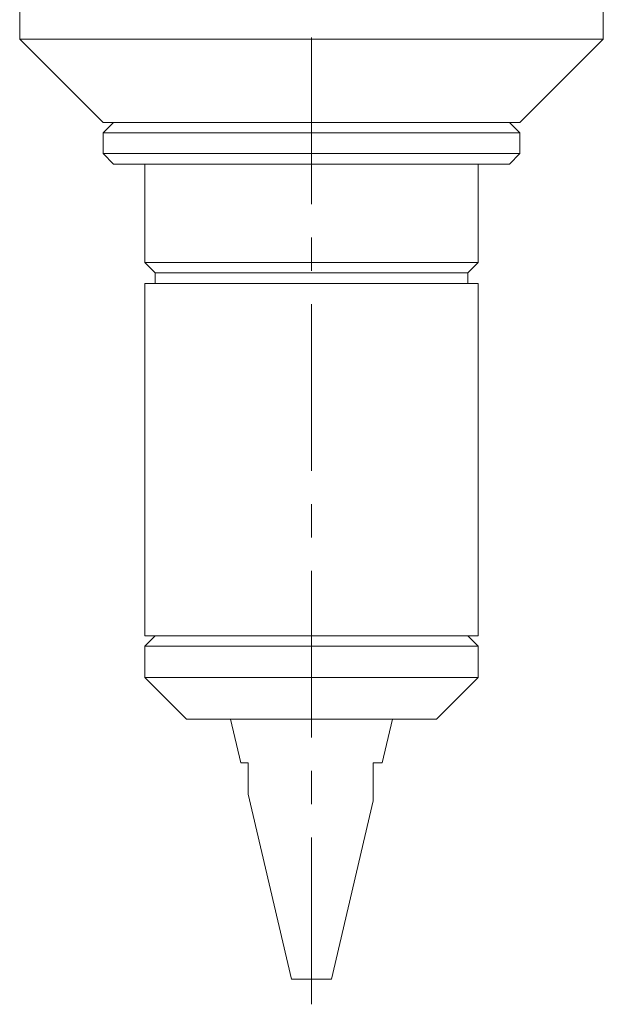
# Model space of a CAD drawing. Header units: inches. Extents: x 0.6 to 19.5, y 0.9 to 16.2.
# Tile 1 of 23: x 3.3 to 5, y 5.3 to 8.3. Entities that reach past the tile are written whole.
import ezdxf

# ---------------------------------------------------------------- set-up
doc = ezdxf.new("R2010")
doc.units = ezdxf.units.IN
doc.header["$MEASUREMENT"] = 0
doc.linetypes.add('CENTERX2', pattern=[0.8, 0.5, -0.1, 0.1, -0.1])
doc.layers.add('SLD-0', color=7, linetype='Continuous')

msp = doc.modelspace()

# ---------------------------------------------------------------- linework, layer by layer
at = {"color": 7, "linetype": 'Continuous', "lineweight": 15}
for p, q in [((3.2542, 10.2157), (3.2542, 8.2157)), ((5.0042, 8.2157), (5.0042, 8.9315)), ((3.2542, 8.2157), (3.5042, 7.9657)), ((4.7479, 8.2157), (3.2542, 8.2157)), ((5.0042, 8.2157), (4.7479, 8.2157)), ((4.7542, 7.9657), (5.0042, 8.2157)), ((3.5355, 7.9657), (3.5042, 7.9345)), ((4.5712, 7.9657), (3.5042, 7.9657)), ((4.7542, 7.9657), (4.5712, 7.9657)), ((4.7542, 7.9345), (4.723, 7.9657)), ((3.5042, 7.9345), (3.5042, 7.872)), ((3.5042, 7.9345), (4.7542, 7.9345)), ((4.7542, 7.872), (4.7542, 7.9345)), ((3.5042, 7.872), (3.5355, 7.8407)), ((3.5042, 7.872), (4.7542, 7.872)), ((4.723, 7.8407), (4.7542, 7.872)), ((3.5355, 7.8407), (4.723, 7.8407)), ((3.6292, 7.8407), (3.6292, 7.5452)), ((4.6292, 7.5452), (4.6292, 7.8407)), ((3.6292, 7.5452), (3.6605, 7.514)), ((4.6292, 7.5452), (3.6292, 7.5452)), ((4.598, 7.514), (4.6292, 7.5452)), ((3.6605, 7.514), (3.6605, 7.4827)), ((4.598, 7.514), (3.6605, 7.514)), ((4.598, 7.4827), (4.598, 7.514)), ((3.6292, 7.4827), (3.6292, 6.4257)), ((4.6292, 7.4827), (3.6292, 7.4827)), ((4.6292, 6.4257), (4.6292, 7.4827)), ((3.6605, 6.4257), (3.6292, 6.3945)), ((4.6292, 6.4257), (3.6292, 6.4257)), ((4.6292, 6.3945), (4.598, 6.4257)), ((3.6292, 6.3945), (3.6292, 6.3007)), ((4.1292, 6.3945), (3.6292, 6.3945)), ((4.6292, 6.3945), (4.1292, 6.3945)), ((4.6292, 6.3007), (4.6292, 6.3945)), ((3.6292, 6.3007), (3.7542, 6.1757)), ((4.6292, 6.3007), (3.6292, 6.3007)), ((4.5042, 6.1757), (4.6292, 6.3007)), ((4.5042, 6.1757), (3.7542, 6.1757)), ((3.8867, 6.1757), (3.9173, 6.0447)), ((4.3411, 6.0447), (4.3717, 6.1757)), ((3.9173, 6.0447), (3.9395, 6.0447)), ((4.3145, 6.0447), (4.3411, 6.0447)), ((3.9394, 5.95), (4.0689, 5.3957)), ((4.1895, 5.3957), (4.3145, 5.9308)), ((4.0689, 5.3957), (4.1895, 5.3957))]:
    msp.add_line(p, q, dxfattribs=at)
for points, knots in [([(3.9395, 6.0447), (3.9395, 6.037), (3.9395, 6.0243), (3.9395, 6.0074), (3.9395, 5.9936), (3.9395, 5.9805), (3.9395, 5.9693), (3.9395, 5.9605), (3.9395, 5.9549), (3.9395, 5.9517), (3.9395, 5.95), (3.9395, 5.95), (3.9395, 5.95)], [0, 0, 0, 0, 0.1898978, 0.3088641, 0.4281065, 0.5488328, 0.6706096, 0.7591047, 0.8494458, 0.9037342, 0.9592111, 1, 1, 1, 1]), ([(4.3145, 5.9308), (4.3145, 5.9308), (4.3145, 5.9305), (4.3145, 5.9314), (4.3145, 5.9334), (4.3145, 5.9373), (4.3145, 5.9435), (4.3145, 5.9537), (4.3145, 5.9668), (4.3145, 5.9825), (4.3145, 5.9991), (4.3145, 6.0198), (4.3145, 6.0352), (4.3145, 6.0447)], [0, 0, 0, 0, 0.002413, 0.054246, 0.099968, 0.146649, 0.229115, 0.313693, 0.43334, 0.554294, 0.677448, 0.800928, 1, 1, 1, 1])]:
    msp.add_open_spline(points, degree=3, knots=knots, dxfattribs=at)
at = {"layer": 'SLD-0', "color": 7, "linetype": 'CENTERX2', "lineweight": 0}
msp.add_line((4.1292, 5.3201), (4.1292, 11.1216), dxfattribs=at)

doc.saveas('drawing.dxf')
